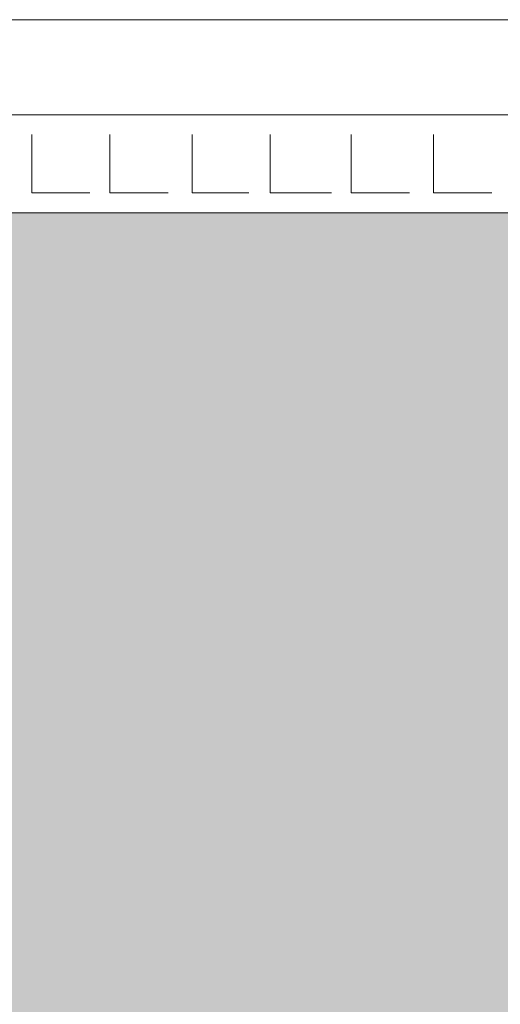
# Model space of a CAD drawing. Header units: millimetres. Extents: x 140304 to 319987, y -10756 to 142544.
# Tile 198 of 203: x 189222 to 189724, y 77755 to 78784. Entities that reach past the tile are written whole.
import ezdxf

# ---------------------------------------------------------------- set-up
doc = ezdxf.new("R2010")
doc.units = ezdxf.units.MM
doc.header["$LTSCALE"] = 10
doc.layers.get('0').update_dxf_attribs({"linetype": 'CONTINUOUS'})
doc.layers.get('Defpoints').update_dxf_attribs({"color": 253, "linetype": 'CONTINUOUS'})
for name, color, linetype, lineweight in [('A wall', 1, 'CONTINUOUS', 15), ('ele_15', 34, 'CONTINUOUS', 15), ('FLOORING', 30, 'CONTINUOUS', 15)]:
    doc.layers.add(name, color=color, linetype=linetype, lineweight=lineweight)
doc.layers.add('hatch', color=7, linetype='CONTINUOUS', lineweight=0, true_color=0x919191)

# ---------------------------------------------------------------- blocks, each defined once
blk = doc.blocks.new('Base lucknow')
blk.add_lwpolyline([(147614.6, 98580), (159856, 98580)])
at = {"layer": 'A wall', "ltscale": 0.25}
for points in [[(147614.6, 98544.4), (147614.6, 98679.3), (159856, 98679.3)], [(147614.6, 98580), (159853, 98580)], [(147614.6, 98477.6), (159853, 98477.6)]]:
    blk.add_lwpolyline(points, dxfattribs=at)
at = {"layer": 'hatch', "color": 5, "true_color": 0x0e19f1}
for points in [[(159204.9, 98498.4), (159204.9, 98559.3)], [(159286.5, 98498.4), (159286.5, 98559.3)], [(159372.5, 98498.4), (159372.5, 98559.3)], [(159454, 98498.4), (159454, 98559.3)], [(159538.6, 98498.4), (159538.6, 98559.3)], [(159624.6, 98498.4), (159624.6, 98559.3)], [(159204.9, 98498.4), (159265.7, 98498.4)], [(159286.5, 98498.4), (159347.3, 98498.4)], [(159372.5, 98498.4), (159431.8, 98498.4)], [(159454, 98498.4), (159517.9, 98498.4)], [(159538.6, 98498.4), (159599.4, 98498.4)], [(159624.6, 98498.4), (159685.4, 98498.4)]]:
    blk.add_lwpolyline(points, dxfattribs=at)

msp = doc.modelspace()

# ---------------------------------------------------------------- hatches: boundary and pattern name
at = {"layer": 'FLOORING', "ltscale": 0.25, "true_color": 0x707070}
h = msp.add_hatch(dxfattribs=at)
h.set_pattern_fill('AR-SAND', color=8, scale=3, style=0)
h.set_pattern_definition([(37.5, (171023.56, 69785.76), (-4.8001, 146.82397), [0, -115.824, 0, -129.54, 0, -123.825]), (7.5, (171023.56, 69785.76), (134.857, 215.0475), [0, -62.484, 0, -104.394, 0, -40.005]), (327.5, (170929.83, 69785.76), (237.2977, 0.43116), [0, -38.1, 0, -137.16, 0, -179.07]), (317.5, (170929.83, 69785.76), (229.067, 66.8788), [0, -19.05, 0, -89.916, 0, -102.87])])
edge = h.paths.add_edge_path()
edge.add_line((187735, 69785.8), (182745.9, 69785.8))
edge.add_line((182745.9, 69785.8), (182745.9, 71377.2))
edge.add_line((182745.9, 71377.2), (182596.1, 71377.2))
edge.add_line((182596.1, 71377.2), (182596.1, 70502.1))
edge.add_line((182596.1, 70502.1), (174989.4, 70502.1))
edge.add_line((174989.4, 70502.1), (174989.4, 70815.1))
edge.add_line((174989.4, 70815.1), (174890, 70815.1))
edge.add_line((174890, 70815.1), (174890, 70164))
edge.add_line((174890, 70164), (171949, 70164))
edge.add_line((171949, 70164), (171941.6, 71860.6))
edge.add_line((171941.6, 71860.6), (171048.8, 71857.7))
edge.add_line((171048.8, 71857.7), (171023.6, 75388.9))
edge.add_line((171023.6, 75388.9), (171960.9, 75388.9))
edge.add_line((171960.9, 75388.9), (171966.9, 76032.5))
edge.add_line((171966.9, 76032.5), (176562.9, 76029.6))
edge.add_line((176562.9, 76029.6), (176562.9, 78581.9))
edge.add_line((176562.9, 78581.9), (189879.1, 78581.9))
edge.add_line((189879.1, 78581.9), (189882.5, 78481.1))
edge.add_line((189882.5, 78481.1), (190636, 78481.1))
edge.add_arc((190636, 76652.3), 1828.9, 61.9807, 90, ccw=False)
edge.add_line((191495.1, 78266.8), (193736.2, 77043.7))
edge.add_arc((192937.5, 75580.3), 1667.2, 42.6301, 61.3764, ccw=False)
edge.add_line((194164.1, 76709.4), (194754.5, 75869.4))
edge.add_line((194754.5, 75869.4), (195003.6, 76039.9))
edge.add_arc((192504.8, 73648.4), 3458.9, 6.01, 43.7433, ccw=False)
edge.add_arc((193528.1, 73887.3), 2419.7, -29.9955, 2.9195, ccw=False)
edge.add_line((195623.7, 72677.6), (195077, 71797.2))
edge.add_line((195077, 71797.2), (194825.7, 71961.5))
edge.add_arc((193877.4, 71818.4), 959.1, 8.5756, 44.0582)
edge.add_line((194566.6, 72485.4), (190404.8, 71714.2))
edge.add_line((190404.8, 71714.2), (187889.3, 72441.4))
edge.add_line((187889.3, 72441.4), (187889.3, 70537.7))
edge.add_line((187889.3, 70537.7), (187735, 70537.7))
edge.add_line((187735, 70537.7), (187735, 69785.8))

# ---------------------------------------------------------------- linework, layer by layer
at = {"layer": 'Defpoints', "ltscale": 0.25, "const_width": 0.1, "flags": 128}
msp.add_lwpolyline([(176562.9, 78581.9), (189879.1, 78581.9), (189882.5, 78481.1), (190636, 78481.1, -0.12287), (191495.1, 78266.8), (193736.2, 77043.7, -0.081979), (194164.1, 76709.4), (194754.5, 75869.4), (195003.6, 76039.9, -0.166147), (195944.7, 74010.5, -0.144614), (195623.7, 72677.6), (195077, 71797.2), (194825.7, 71961.5, 0.156071), (194566.6, 72485.4), (190404.8, 71714.2), (187889.3, 72441.4), (187889.3, 70537.7), (187735, 70537.7)], format="xyb", dxfattribs=at)

# ---------------------------------------------------------------- block references
at = {"layer": 'ele_15'}
msp.add_blockref('Base lucknow', (30029.5, -19895.7), dxfattribs=at)

doc.saveas('drawing.dxf')
